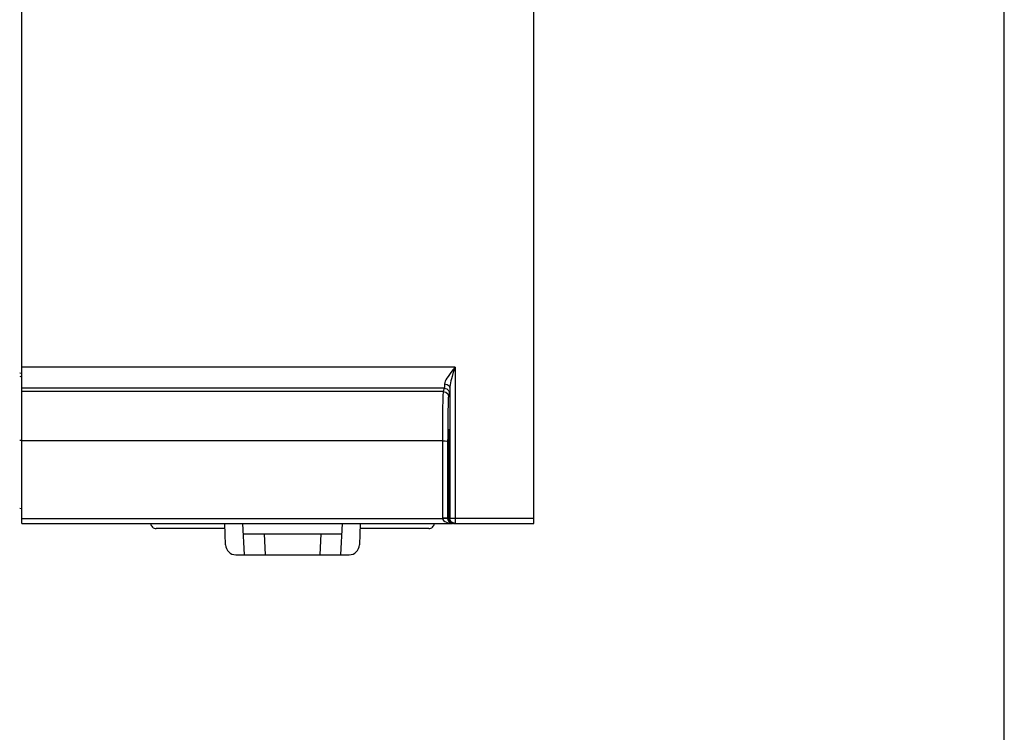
# Model space of a CAD drawing. Header units: millimetres. Extents: x 0 to 700, y 0 to 600.
# Tile 54 of 65: x 606 to 700, y 206 to 274. Entities that reach past the tile are written whole.
import ezdxf

# ---------------------------------------------------------------- set-up
doc = ezdxf.new("R2010")
doc.units = ezdxf.units.MM
doc.header["$LTSCALE"] = 39.111111
doc.layers.get('0').update_dxf_attribs({"linetype": 'CONTINUOUS'})

msp = doc.modelspace()

# ---------------------------------------------------------------- linework, layer by layer
at = {"color": 7, "linetype": 'CONTINUOUS'}
for p, q in [((700, 0), (700, 600)), ((606.36, 225.854), (606.36, 395.854)), ((655.16, 225.854), (655.16, 395.854)), ((647.652, 240.752), (606.36, 240.752)), ((647.263, 240.254), (647.11, 240.048)), ((647.444, 240.488), (647.263, 240.254)), ((647.652, 240.752), (647.444, 240.488)), ((647.548, 240.422), (647.457, 240.13)), ((647.652, 240.752), (647.548, 240.422)), ((647.652, 240.752), (647.652, 225.854)), ((606.16, 240.216), (606.36, 240.182)), ((606.16, 239.875), (606.36, 239.84)), ((646.714, 239.403), (646.669, 239.275)), ((646.783, 239.546), (646.714, 239.403)), ((646.873, 239.701), (646.783, 239.546)), ((646.981, 239.866), (646.873, 239.701)), ((647.11, 240.048), (646.981, 239.866)), ((647.262, 239.438), (647.217, 239.244)), ((647.316, 239.644), (647.262, 239.438)), ((647.381, 239.872), (647.316, 239.644)), ((647.457, 240.13), (647.381, 239.872)), ((646.628, 238.755), (606.36, 238.755)), ((646.524, 238.442), (606.36, 238.442)), ((646.517, 238.398), (646.508, 238.293)), ((646.524, 238.442), (646.517, 238.398)), ((646.628, 238.755), (646.524, 238.442)), ((646.524, 238.442), (646.774, 238.375)), ((646.636, 238.815), (646.628, 238.755)), ((646.628, 238.755), (646.878, 238.687)), ((646.645, 238.953), (646.636, 238.815)), ((646.652, 239.162), (646.645, 238.953)), ((646.669, 239.275), (646.652, 239.162)), ((646.652, 239.162), (646.9, 239.108)), ((646.774, 238.375), (646.956, 238.192)), ((646.878, 238.687), (647.061, 238.505)), ((646.9, 239.108), (647.083, 238.962)), ((647.061, 238.505), (647.128, 238.255)), ((647.083, 238.962), (647.152, 238.765)), ((647.144, 238.502), (647.136, 238.33)), ((647.152, 238.765), (647.144, 238.502)), ((647.161, 238.906), (647.152, 238.765)), ((647.152, 238.765), (647.152, 226.354)), ((647.183, 239.066), (647.161, 238.906)), ((647.217, 239.244), (647.183, 239.066)), ((646.481, 237.455), (646.472, 236.99)), ((646.49, 237.829), (646.481, 237.455)), ((646.499, 238.108), (646.49, 237.829)), ((646.508, 238.293), (646.499, 238.108)), ((646.956, 238.192), (647.024, 237.943)), ((646.999, 237.642), (646.99, 237.391)), ((647.008, 237.808), (646.999, 237.642)), ((647.017, 237.903), (647.008, 237.808)), ((647.024, 237.943), (647.017, 237.903)), ((647.128, 238.255), (647.024, 237.943)), ((647.136, 238.33), (647.128, 238.255)), ((646.472, 236.99), (646.465, 236.452)), ((646.972, 236.636), (646.965, 236.151)), ((646.981, 237.054), (646.972, 236.636)), ((646.99, 237.391), (646.981, 237.054)), ((646.459, 235.866), (646.455, 235.265)), ((646.465, 236.452), (646.459, 235.866)), ((646.959, 235.624), (646.955, 235.084)), ((646.965, 236.151), (646.959, 235.624)), ((646.452, 234.685), (646.45, 234.157)), ((646.455, 235.265), (646.452, 234.685)), ((646.955, 235.084), (646.952, 234.561)), ((647.013, 234.373), (647.025, 234.727)), ((647.025, 234.727), (647.038, 234.85)), ((647.038, 234.85), (647.052, 234.727)), ((647.052, 234.727), (647.064, 234.373)), ((606.161, 233.786), (606.36, 233.784)), ((646.449, 233.711), (606.36, 233.711)), ((646.449, 233.711), (646.443, 226.38)), ((646.45, 234.157), (646.449, 233.711)), ((646.449, 233.711), (646.697, 233.707)), ((646.697, 233.707), (646.879, 233.697)), ((646.879, 233.697), (646.949, 233.684)), ((646.949, 233.684), (646.943, 226.354)), ((646.95, 234.086), (646.949, 233.684)), ((646.952, 234.561), (646.95, 234.086)), ((646.997, 233.125), (647.003, 233.821)), ((647.003, 233.821), (647.013, 234.373)), ((647.064, 234.373), (647.074, 233.821)), ((647.074, 233.821), (647.08, 233.125)), ((646.995, 232.354), (646.997, 233.125)), ((647.08, 233.125), (647.082, 232.354)), ((647.082, 232.354), (646.995, 232.354)), ((646.995, 226.354), (646.995, 232.354)), ((647.082, 232.354), (647.082, 226.354)), ((606.16, 227.289), (606.36, 227.254)), ((606.36, 226.328), (646.444, 226.328)), ((646.443, 226.38), (646.69, 226.376)), ((646.443, 226.38), (646.443, 226.354)), ((646.443, 226.354), (646.444, 226.328)), ((646.444, 226.328), (646.691, 226.337)), ((646.444, 226.328), (646.481, 226.215)), ((646.481, 226.215), (646.565, 226.112)), ((646.69, 226.376), (646.873, 226.367)), ((646.691, 226.337), (646.873, 226.337)), ((646.873, 226.367), (646.943, 226.354)), ((646.873, 226.337), (646.943, 226.328)), ((646.995, 226.354), (646.943, 226.354)), ((646.943, 226.354), (646.943, 226.341)), ((646.943, 226.341), (646.943, 226.328)), ((646.943, 226.328), (646.962, 226.215)), ((646.962, 226.215), (647.003, 226.112)), ((646.995, 226.354), (647.032, 226.163)), ((647.032, 226.163), (647.142, 226)), ((647.082, 226.354), (655.16, 226.354)), ((647.12, 226.163), (647.082, 226.354)), ((647.229, 226), (647.12, 226.163)), ((647.19, 226.163), (647.152, 226.354)), ((647.298, 226), (647.19, 226.163)), ((606.36, 225.854), (647.425, 225.854)), ((625.719, 225.354), (619.161, 225.354)), ((625.773, 223.819), (625.702, 225.854)), ((627.396, 225.854), (627.554, 222.854)), ((636.767, 222.854), (636.925, 225.854)), ((638.619, 225.854), (638.548, 223.819)), ((645.16, 225.354), (638.602, 225.354)), ((646.565, 226.112), (646.688, 226.024)), ((646.688, 226.024), (646.837, 225.953)), ((646.837, 225.953), (647.011, 225.901)), ((647.003, 226.112), (647.063, 226.024)), ((647.011, 225.901), (647.207, 225.866)), ((647.063, 226.024), (647.136, 225.953)), ((647.136, 225.953), (647.222, 225.901)), ((647.142, 226), (647.305, 225.891)), ((647.222, 225.901), (647.318, 225.866)), ((647.392, 225.891), (647.229, 226)), ((647.46, 225.892), (647.298, 226)), ((647.305, 225.891), (647.494, 225.854)), ((647.582, 225.854), (647.392, 225.891)), ((647.652, 225.854), (647.46, 225.892)), ((647.494, 225.854), (655.16, 225.854)), ((627.449, 224.854), (636.872, 224.854)), ((629.448, 224.854), (629.553, 222.854)), ((634.873, 224.854), (634.768, 222.854)), ((626.772, 222.854), (637.549, 222.854))]:
    msp.add_line(p, q, dxfattribs=at)
for centre, radius, start, end in [((619.161, 225.854), 0.5, 179.99998, 270), ((645.16, 225.854), 0.5, 270, 0.00002), ((626.772, 223.854), 1, 182, 270), ((637.549, 223.854), 1, 270, 358)]:
    msp.add_arc(centre, radius, start, end, dxfattribs=at)

doc.saveas('drawing.dxf')
